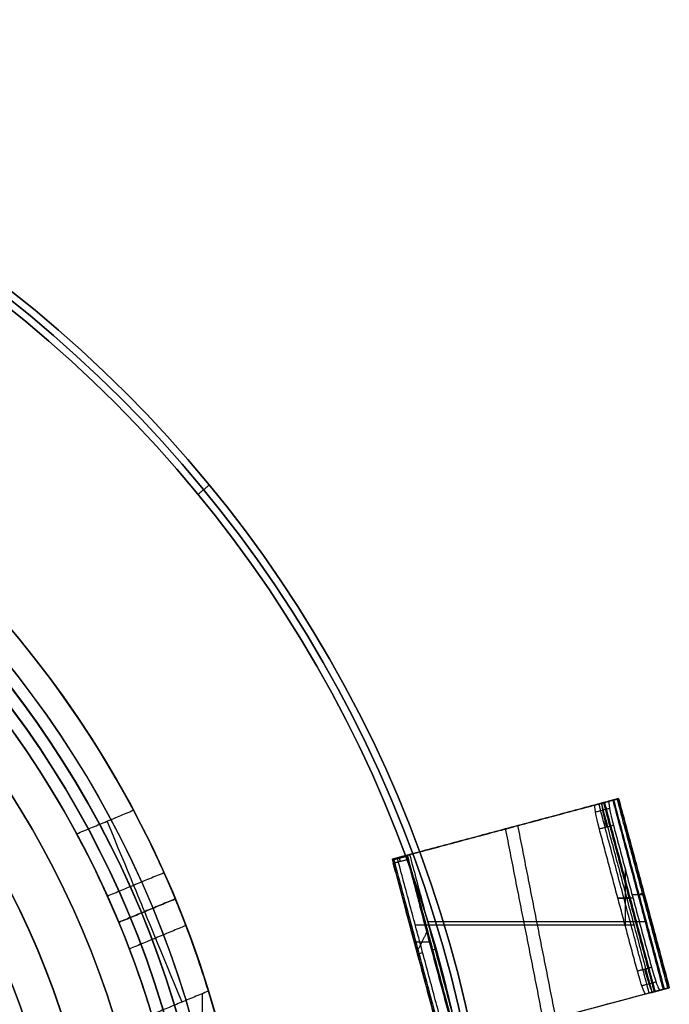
# Model space of a CAD drawing. Header units: millimetres. Extents: x -29.5 to 29.5, y -27.3 to 24.7.
# Tile 65 of 65: x 16.2 to 29.5, y 4.6 to 24.7. Entities that reach past the tile are written whole.
import ezdxf

# ---------------------------------------------------------------- set-up
doc = ezdxf.new("R2010")
doc.units = ezdxf.units.MM
for name, color, linetype, true_color in [('COTA', 252, 'Continuous', 0x696969), ('IGES level 1', 7, 'Continuous', 0xe5eaed), ('IGES level 12', 7, 'Continuous', 0xffffff), ('IGES level 3', 7, 'Continuous', 0xe5eaed), ('IGES level 5', 7, 'Continuous', 0xe5eaed)]:
    doc.layers.add(name, color=color, linetype=linetype, true_color=true_color)

# ---------------------------------------------------------------- blocks, each defined once
blk = doc.blocks.new('KIVI_5W_3D')
at = {"layer": 'IGES level 1'}
for centre, radius, start, end in [((0, 0, -0.3), 26, 270, 90), ((0, 0, -1.55), 25.85, 270, 90), ((0, 0, -1.7), 25.7, 270, 90), ((0, 0), 21, 270, 90), ((0, 0, 5.5), 21, 27.965, 90), ((0, 0), 19.75, 270, 90), ((0, 0, -1.7), 19, 270, 90), ((0, 0, 11), 21, 342.965, 17.035)]:
    blk.add_arc(centre, radius, start, end, dxfattribs=at)
at = {"layer": 'IGES level 1', "extrusion": (0, 0, -1)}
for centre, radius, start, end in [((0, 0, 1.4), 26, 90, 270), ((0, 0, 0.85), 26, 90, 270), ((0, 0, 0.15), 25.85, 90, 270), ((0, 0), 25.7, 90, 270), ((0, 0), 21, 90, 270), ((0, 0, -5.5), 19.75, 90, 151.6879), ((0, 0), 19.75, 90, 270), ((0, 0), 19, 90, 270), ((0, 0, 0.85), 19, 90, 270), ((0, 0, -5.5), 21, 152.035, 178.4808), ((0, 0, -5.5), 19.75, 151.6879, 178.3846)]:
    blk.add_arc(centre, radius, start, end, dxfattribs=at)
at = {"layer": 'IGES level 1', "extrusion": (0.92388, 0.382683, 0)}
blk.add_arc((2, 7.5, 20.324), 2, 180, 270, dxfattribs=at)
at = {"layer": 'IGES level 1', "extrusion": (-0.92388, -0.382683, 0)}
blk.add_arc((2, 9, -20.324), 2, 90, 180, dxfattribs=at)
at = {"layer": 'IGES level 1'}
for points in [[(19.866, 16.304), (20.098, 16.494, -0.3)], [(20.098, 16.494, -0.3), (20.098, 16.494, -1.4)], [(16.233, 13.322, 5.5), (16.233, 13.322)], [(17.387, 9.367, 5.5), (18.548, 9.848, 5.5)], [(18.014, 8.096, 6.086), (19.17, 8.574, 6.086)], [(19.401, 8.036, 7.5), (18.247, 7.558, 7.5)], [(18.247, 7.558, 9), (19.401, 8.036, 9)], [(19.401, 8.036, 8.25), (18.247, 7.558, 8.25)], [(19.401, 8.036, 9), (19.401, 8.036, 7.5)], [(18.824, 7.797, 7.5), (18.824, 7.797, 9)], [(18.247, 7.558, 7.5), (18.247, 7.558, 9)], [(19.618, 7.492, 10.414), (18.463, 7.013, 10.414)], [(20.079, 6.152, 11), (18.918, 5.671, 11)], [(19.959, -6.103, 11), (19.959, 6.103, 11)]]:
    blk.add_open_spline(points, degree=1, dxfattribs=at)
for points, knots in [([(18.548, 9.848, 5.5), (18.797, 9.378, 5.5), (19.018, 8.913, 5.716), (19.32, 8.239, 6.453), (19.401, 8.036, 6.967), (19.401, 8.036, 7.5)], [3, 3, 3, 3, 3.5, 3.5, 4, 4, 4, 4]), ([(18.247, 7.558, 7.5), (18.247, 7.558, 6.969), (18.168, 7.754, 6.46), (17.86, 8.439, 5.71), (17.64, 8.898, 5.5), (17.387, 9.367, 5.5)], [-6.21825, -6.21825, -6.21825, -6.21825, -5.71825, -5.71825, -5.21825, -5.21825, -5.21825, -5.21825]), ([(20.079, 6.152, 11), (19.923, 6.662, 11), (19.752, 7.141, 10.79), (19.484, 7.842, 10.04), (19.402, 8.036, 9.531), (19.401, 8.036, 9)], [0, 0, 0, 0, 0.5, 0.5, 1, 1, 1, 1]), ([(18.247, 7.558, 9), (18.247, 7.558, 9.533), (18.33, 7.363, 10.041), (18.597, 6.661, 10.79), (18.766, 6.181, 11), (18.918, 5.671, 11)], [2, 2, 2, 2, 2.5, 2.5, 3, 3, 3, 3])]:
    blk.add_open_spline(points, degree=3, knots=knots, dxfattribs=at)
at = {"layer": 'IGES level 12', "extrusion": (0.258819, -0.965926, 3.31256e-10)}
blk.add_arc((29.301, 6.012, -2.376), 0.8, 360, 30, dxfattribs=at)
at = {"layer": 'IGES level 12', "extrusion": (0.258819, -0.965926, -1.30792e-15)}
blk.add_arc((29.301, 6.012, -2.376), 0.8, 355, 360, dxfattribs=at)
at = {"layer": 'IGES level 12', "extrusion": (0.96225, 0.257834, -0.087156)}
for centre, start, end in [((1.876, 6.295, 29.166), 270, 0), ((-1.124, 6.295, 29.166), 180, 270)]:
    blk.add_arc(centre, 0.5, start, end, dxfattribs=at)
at = {"layer": 'IGES level 12', "extrusion": (-0.96225, -0.257834, 0.087156)}
for centre, start, end in [((-1.876, 6.295, -29.316), 180, 270), ((-1.876, 6.295, -29.466), 180, 270), ((1.124, 6.295, -29.466), 270, 360), ((1.124, 6.295, -29.316), 270, 360)]:
    blk.add_arc(centre, 0.5, start, end, dxfattribs=at)
at = {"layer": 'IGES level 12', "extrusion": (0.258819, -0.965926, 1.35541e-14)}
blk.add_arc((29.301, 6.012, -2.376), 0.5, 360, 30, dxfattribs=at)
at = {"layer": 'IGES level 12', "extrusion": (-0.258819, 0.965926, -8.49932e-14)}
blk.add_arc((-29.301, 6.012, 2.376), 0.5, 180, 185, dxfattribs=at)
at = {"layer": 'IGES level 12', "extrusion": (-0.258819, 0.965926, -1.26442e-14)}
blk.add_arc((-26.113, 14.134, 2.376), 0.8, 330, 360, dxfattribs=at)
at = {"layer": 'IGES level 12', "extrusion": (-0.965926, -0.258819, 0)}
blk.add_arc((-1.876, 16.849, -25.463), 0.5, 146.3099, 180, dxfattribs=at)
at = {"layer": 'IGES level 12', "extrusion": (0.258819, -0.965926, 1.96386e-09)}
blk.add_arc((26.113, 14.134, -2.376), 0.5, 180, 210, dxfattribs=at)
at = {"layer": 'IGES level 12', "extrusion": (-0.965926, -0.258819, -1.0931e-15)}
blk.add_arc((-1.876, 16.849, -25.613), 0.5, 146.3099, 180, dxfattribs=at)
at = {"layer": 'IGES level 12', "extrusion": (0.965926, 0.258819, -8.96662e-10)}
blk.add_arc((1.876, 16.849, 25.313), 0.5, 360, 33.6901, dxfattribs=at)
at = {"layer": 'IGES level 12', "extrusion": (0.258819, -0.965926, 0)}
for centre, radius, start, end in [((29.301, 6.012, -0.376), 0.5, 0, 30), ((29.301, 6.012, -0.376), 0.5, 355, 360), ((29.301, 6.012, -0.376), 0.8, 0, 30), ((29.301, 6.012, -0.376), 0.8, 355, 360), ((26.113, 14.134, -0.376), 0.8, 180, 210), ((26.113, 14.134, -0.376), 0.5, 180, 210)]:
    blk.add_arc(centre, radius, start, end, dxfattribs=at)
at = {"layer": 'IGES level 12', "extrusion": (-0.258819, 0.965926, -3.42845e-14)}
blk.add_arc((-29.301, 6.012, -1.624), 0.5, 150, 180, dxfattribs=at)
at = {"layer": 'IGES level 12', "extrusion": (0.258819, -0.965926, 3.46869e-14)}
blk.add_arc((29.301, 6.012, 1.624), 0.5, 355, 0, dxfattribs=at)
at = {"layer": 'IGES level 12', "extrusion": (-0.258819, 0.965926, -2.24437e-09)}
blk.add_arc((-29.301, 6.012, -1.624), 0.8, 150, 180, dxfattribs=at)
at = {"layer": 'IGES level 12', "extrusion": (-0.258819, 0.965926, 6.88684e-09)}
blk.add_arc((-29.301, 6.012, -1.624), 0.8, 180, 185, dxfattribs=at)
at = {"layer": 'IGES level 12'}
for points in [[(28.364, 10.06, 4.836), (28.073, 9.982, 4.836)], [(28.143, 10.001, 6.177), (28.444, 10.081, 6.177)], [(28.169, 10.008, 5.968), (28.457, 10.085, 5.942)], [(28.457, 10.085, 5.942), (28.268, 10.034, 3.703)], [(28.427, 10.077, 6.244), (29.462, 6.213, 6.244)], [(29.493, 6.221, 5.942), (28.457, 10.085, 5.942)], [(28.459, 10.086, 5.973), (29.495, 6.222, 5.973)], [(28.46, 10.086, 6.012), (29.496, 6.222, 6.012)], [(23.939, 8.874, 13.734), (28.106, 9.991, 6.262)], [(28.357, 10.058, 6.412), (24.19, 8.942, 13.884)], [(27.979, 9.957, 3.729), (28.268, 10.034, 3.703)], [(27.979, 9.957, 3.729), (28.169, 10.008, 5.968)], [(28.276, 9.885, 3.351), (27.988, 9.808, 3.377)], [(29.085, 6.112, 4.559), (28.057, 9.978, 4.652)], [(28.106, 9.991, 6.262), (28.357, 10.058, 6.412)], [(28.106, 9.991, 6.262), (29.141, 6.127, 6.262)], [(28.15, 10.003, 6.157), (29.185, 6.139, 6.157)], [(29.204, 6.144, 5.968), (28.169, 10.008, 5.968)], [(28.17, 10.008, 5.987), (29.205, 6.144, 5.987)], [(29.206, 6.145, 6.012), (28.171, 10.008, 6.012)], [(28.218, 10.021, 3.707), (28.218, 10.021, 5.964)], [(28.283, 10.038, 6.368), (28.283, 10.038, 5.958)], [(29.374, 6.19, 4.533), (28.346, 10.055, 4.626)], [(28.357, 10.058, 6.412), (29.392, 6.194, 6.412)], [(25.981, 9.421, 10.073), (26.315, 9.511, 10.073)], [(26.148, 9.466, 10.373), (26.148, 9.466, 9.773)], [(26.928, 5.534, 10.23), (26.152, 9.467, 9.766)], [(27.179, 5.602, 10.38), (26.403, 9.535, 9.916)], [(28.355, 9.54, 3.205), (28.067, 9.463, 3.231)], [(28.843, 6.565, 3.231), (28.067, 9.463, 3.231)], [(28.355, 9.54, 3.205), (29.132, 6.642, 3.205)], [(23.835, 8.847, 14.134), (24.125, 8.924, 14.134)], [(24.125, 8.924, 16.849), (23.835, 8.847, 16.849)], [(23.835, 8.847, 15.491), (24.125, 8.924, 15.491)], [(24.131, 8.904, 16.994), (23.841, 8.826, 16.994)], [(24.166, 8.935, 13.933), (23.86, 8.853, 13.933)], [(23.862, 8.854, 13.927), (24.897, 4.99, 13.927)], [(24.19, 8.942, 13.884), (23.939, 8.874, 13.734)], [(24.974, 5.011, 13.734), (23.939, 8.874, 13.734)], [(23.98, 8.885, 16.849), (23.98, 8.885, 14.134)], [(24.013, 8.894, 13.778), (24.013, 8.894, 14.134)], [(24.125, 8.924, 14.134), (24.125, 8.924, 16.849)], [(24.125, 8.924, 14.134), (25.16, 5.061, 14.134)], [(24.142, 8.929, 14.005), (25.177, 5.065, 14.005)], [(24.19, 8.942, 13.884), (25.225, 5.078, 13.884)], [(23.835, 8.847, 16.849), (23.835, 8.847, 14.134)], [(23.835, 8.847, 14.134), (24.871, 4.983, 14.134)], [(23.857, 8.766, 17.126), (24.147, 8.843, 17.126)], [(24.741, 5.468, 22.246), (23.857, 8.766, 17.126)], [(24.147, 8.843, 17.126), (25.03, 5.546, 22.246)], [(28.6, 7.471, 3.231), (28.598, 8.634, 3.205)], [(28.754, 8.053, 3.205), (28.445, 8.053, 3.231)], [(28.445, 8.051, 3.231), (28.693, 8.051, 5.968)], [(28.734, 8.128, 3.205), (28.982, 8.128, 5.942)], [(25.22, 4.839, 18.594), (24.4, 7.898, 18.594)], [(24.93, 4.762, 18.594), (24.11, 7.82, 18.594)], [(28.773, 7.501, 6.262), (24.307, 7.501, 13.734)], [(29.024, 7.568, 6.412), (24.558, 7.568, 13.884)], [(24.343, 6.951, 19.945), (24.544, 7.361, 19.428)], [(24.599, 7.156, 19.746), (24.288, 7.156, 19.626)], [(24.409, 6.705, 14.134), (24.409, 6.705, 20.326)], [(24.699, 6.783, 14.134), (24.699, 6.783, 20.326)], [(28.843, 6.565, 3.231), (29.132, 6.642, 3.205)], [(29.224, 6.339, 3.318), (28.935, 6.261, 3.344)], [(29.141, 6.127, 6.262), (24.974, 5.011, 13.734)], [(29.392, 6.194, 6.412), (25.225, 5.078, 13.884)], [(29.303, 6.171, 3.703), (29.015, 6.093, 3.729)], [(29.204, 6.144, 5.968), (29.015, 6.093, 3.729)], [(29.108, 6.118, 4.836), (29.399, 6.196, 4.836)], [(29.392, 6.194, 6.412), (29.141, 6.127, 6.262)], [(29.479, 6.218, 6.177), (29.179, 6.137, 6.177)], [(29.493, 6.221, 5.942), (29.204, 6.144, 5.968)], [(29.254, 6.157, 5.964), (29.254, 6.157, 3.707)], [(29.303, 6.171, 3.703), (29.493, 6.221, 5.942)], [(29.318, 6.175, 5.958), (29.318, 6.175, 6.368)]]:
    blk.add_open_spline(points, degree=1, dxfattribs=at)
at = {"layer": 'IGES level 3', "extrusion": (-6.34761e-31, -0.000431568, -1)}
blk.add_arc((0, -0.002, -13.3), 18, 90, 270, dxfattribs=at)
at = {"layer": 'IGES level 3', "extrusion": (0, -0.000431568, -1)}
for centre, radius in [((0, -0.002, -5.8), 18), ((0, -0.002, -10.05), 16.5)]:
    blk.add_arc(centre, radius, 90, 270, dxfattribs=at)
at = {"layer": 'IGES level 3', "extrusion": (-2.74226e-31, 0.000431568, 1)}
blk.add_arc((0, -0.002, -1.7), 18, 270, 90, dxfattribs=at)
at = {"layer": 'IGES level 3', "extrusion": (-7.24601e-35, -0.000431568, -1)}
blk.add_arc((0, -0.002, 1.7), 18, 90, 270, dxfattribs=at)
at = {"layer": 'IGES level 3', "extrusion": (9.27044e-33, 0.000431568, 1)}
blk.add_arc((0, -0.002, -1.7), 17, 270, 90, dxfattribs=at)
at = {"layer": 'IGES level 3', "extrusion": (-2.65015e-30, -0.000431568, -1)}
blk.add_arc((0, -0.002, -13.3), 16.5, 90, 270, dxfattribs=at)
at = {"layer": 'IGES level 3', "extrusion": (1.65558e-31, 0.000431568, 1)}
blk.add_arc((0, -0.002, 6.8), 16.5, 270, 90, dxfattribs=at)
at = {"layer": 'IGES level 5', "extrusion": (-1.17595e-16, 0.000431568, 1)}
blk.add_arc((0, -0.002, 24.8), 20.5, 269.7092, 89.7092, dxfattribs=at)
at = {"layer": 'IGES level 5', "extrusion": (0, -0.000431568, -1)}
for centre, radius in [((0, -0.002, -19.3), 20.5), ((0, -0.002, -25.05), 20.25), ((0, -0.002, -10.8), 17.25), ((0, -0.002, -13.7), 16)]:
    blk.add_arc(centre, radius, 90.2908, 270.2908, dxfattribs=at)
at = {"layer": 'IGES level 5', "extrusion": (1.16716e-16, -0.000431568, -1)}
blk.add_arc((0, -0.002, -13.8), 20.5, 90.2908, 270.2908, dxfattribs=at)
at = {"layer": 'IGES level 5', "extrusion": (0, 0.000431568, 1)}
blk.add_arc((0, -0.002, 13.55), 20.25, 269.7092, 89.7092, dxfattribs=at)
at = {"layer": 'IGES level 5', "extrusion": (1.17199e-16, -0.000431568, -1)}
blk.add_arc((0, -0.002, -25.3), 20, 90.2908, 270.2908, dxfattribs=at)
at = {"layer": 'IGES level 5', "extrusion": (-1.17199e-16, 0.000431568, 1)}
blk.add_arc((0, -0.002, 13.3), 20, 269.7092, 89.7092, dxfattribs=at)
at = {"layer": 'IGES level 5', "extrusion": (-1.17562e-16, 0.000431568, 1)}
blk.add_arc((0, -0.002, 13.3), 17.25, 269.7092, 89.7092, dxfattribs=at)
at = {"layer": 'IGES level 5', "extrusion": (1.16703e-16, -0.000431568, -1)}
blk.add_arc((0, -0.002, -13.3), 17.25, 90.2908, 270.2908, dxfattribs=at)
at = {"layer": 'IGES level 5', "extrusion": (-1.17749e-16, 0.000431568, 1)}
blk.add_arc((0, -0.002, 8.3), 17.25, 269.7092, 89.7092, dxfattribs=at)
at = {"layer": 'IGES level 5', "extrusion": (1.16523e-16, -0.000431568, -1)}
blk.add_arc((0, -0.002, -19.1), 16, 90.2908, 270.2908, dxfattribs=at)
at = {"layer": 'IGES level 5', "extrusion": (-1.16522e-16, 0.000431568, 1)}
blk.add_arc((0, -0.002, 8.3), 16, 269.7092, 89.7092, dxfattribs=at)
at = {"layer": 'IGES level 5', "extrusion": (1.1694e-16, -0.000431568, -1)}
blk.add_arc((0, -0.002, -8.3), 16, 90.2908, 270.2908, dxfattribs=at)

msp = doc.modelspace()

# ---------------------------------------------------------------- block references
at = {"layer": 'COTA'}
msp.add_blockref('KIVI_5W_3D', (0, -1.3, 8.968), dxfattribs=at)

doc.saveas('drawing.dxf')
